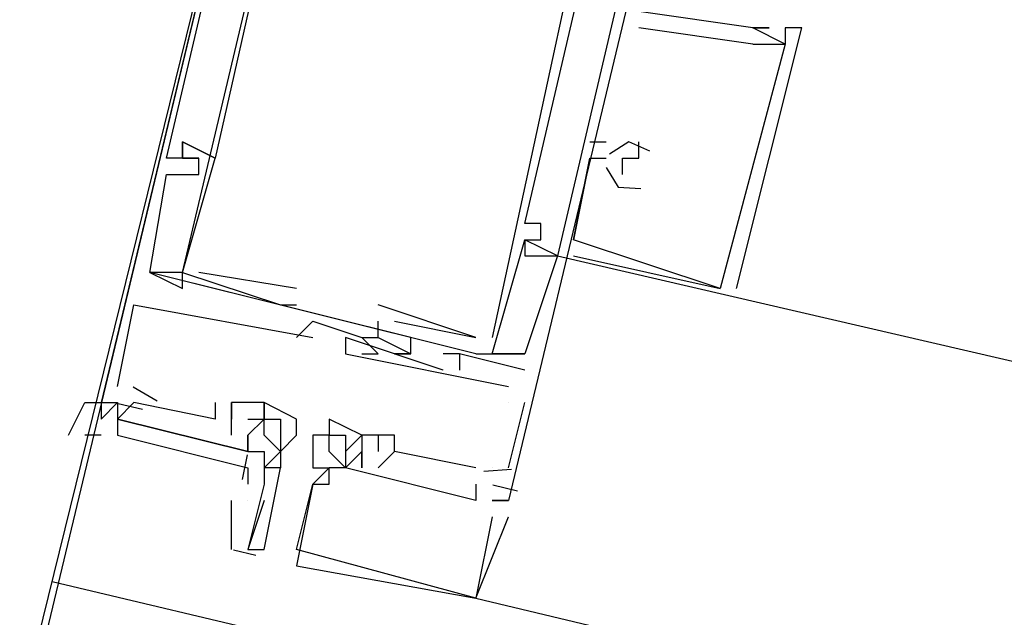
# Model space of a CAD drawing. Header units: feet. Extents: x -79 to 198, y -22 to 181.
# Tile 47 of 256: x 74.107 to 74.913, y 18.602 to 19.091. Entities that reach past the tile are written whole.
import ezdxf

# ---------------------------------------------------------------- set-up
doc = ezdxf.new("R2010")
doc.units = ezdxf.units.FT
doc.layers.add('A-LINEA', color=7, linetype='CONTINUOUS')
doc.layers.add('A-MURO-CONCRETO', color=8, linetype='CONTINUOUS')

msp = doc.modelspace()

# ---------------------------------------------------------------- linework, layer by layer
at = {"layer": 'A-LINEA'}
for p, q in [((74.7067, 19.0711), (74.6133, 19.0844)), ((74.6133, 19.0844), (74.6133, 19.0844)), ((74.7067, 19.0711), (74.6133, 19.0844)), ((74.6133, 19.0844), (74.6133, 19.0844)), ((74.7067, 19.0711), (74.6133, 19.0844)), ((74.6133, 19.0844), (74.6133, 19.0844)), ((74.7067, 19.0844), (74.7067, 19.0844)), ((74.7067, 19.0844), (74.7067, 19.0844)), ((74.7067, 19.0844), (74.7067, 19.0844)), ((74.7067, 19.0844), (74.7067, 19.0844)), ((74.7067, 19.0844), (74.7067, 19.0844)), ((74.7067, 19.0844), (74.7067, 19.0844)), ((74.7067, 19.0844), (74.7067, 19.0844)), ((74.7067, 19.0844), (74.7067, 19.0844)), ((74.7067, 19.0844), (74.7067, 19.0844)), ((74.72, 19.0844), (74.72, 19.0844)), ((74.72, 19.0844), (74.72, 19.0844)), ((74.72, 19.0844), (74.72, 19.0844)), ((74.7333, 19.0844), (74.7333, 19.0844)), ((74.7333, 19.0844), (74.7333, 19.0844)), ((74.7333, 19.0844), (74.7333, 19.0844)), ((74.7467, 19.0844), (74.7467, 19.0844)), ((74.7467, 19.0844), (74.7467, 19.0844)), ((74.7467, 19.0844), (74.7467, 19.0844)), ((74.7067, 19.0711), (74.7067, 19.0711)), ((74.7067, 19.0711), (74.7067, 19.0711)), ((74.7067, 19.0711), (74.7067, 19.0711)), ((74.7333, 19.0711), (74.7333, 19.0711)), ((74.7333, 19.0711), (74.7333, 19.0711)), ((74.7333, 19.0711), (74.7333, 19.0711)), ((74.7333, 19.0711), (74.7333, 19.0711)), ((74.7333, 19.0711), (74.7333, 19.0711)), ((74.7333, 19.0711), (74.7333, 19.0711)), ((74.24, 18.9911), (74.24, 18.9911)), ((74.24, 18.9911), (74.24, 18.9911)), ((74.24, 18.9911), (74.24, 18.9911)), ((74.2667, 18.9911), (74.2667, 18.9911)), ((74.2667, 18.9911), (74.2667, 18.9911)), ((74.2667, 18.9911), (74.2667, 18.9911)), ((74.5733, 18.9911), (74.5867, 18.9911)), ((74.5733, 18.9911), (74.5733, 18.9911)), ((74.5733, 18.9911), (74.5867, 18.9911)), ((74.5733, 18.9911), (74.5733, 18.9911)), ((74.5733, 18.9911), (74.5867, 18.9911)), ((74.5733, 18.9911), (74.5733, 18.9911)), ((74.5867, 18.9911), (74.5867, 18.9911)), ((74.5867, 18.9911), (74.5867, 18.9911)), ((74.5867, 18.9911), (74.5867, 18.9911)), ((74.6133, 18.9911), (74.6133, 18.9911)), ((74.6133, 18.9911), (74.6133, 18.9911)), ((74.6133, 18.9911), (74.6133, 18.9911)), ((74.2267, 18.9778), (74.2267, 18.9778)), ((74.2267, 18.9778), (74.2267, 18.9778)), ((74.2267, 18.9778), (74.2267, 18.9778)), ((74.24, 18.9778), (74.24, 18.9778)), ((74.24, 18.9778), (74.24, 18.9778)), ((74.24, 18.9778), (74.24, 18.9778)), ((74.2533, 18.9778), (74.2533, 18.9778)), ((74.2533, 18.9778), (74.2533, 18.9778)), ((74.2533, 18.9778), (74.2533, 18.9778)), ((74.2533, 18.9778), (74.2533, 18.9778)), ((74.2533, 18.9778), (74.2533, 18.9778)), ((74.2533, 18.9778), (74.2533, 18.9778)), ((74.2667, 18.9778), (74.2667, 18.9778)), ((74.2667, 18.9778), (74.2667, 18.9778)), ((74.2667, 18.9778), (74.2667, 18.9778)), ((74.2667, 18.9778), (74.2667, 18.9778)), ((74.2667, 18.9778), (74.2667, 18.9778)), ((74.2667, 18.9778), (74.2667, 18.9778)), ((74.5733, 18.9778), (74.56, 18.9111)), ((74.5733, 18.9778), (74.56, 18.9111)), ((74.5733, 18.9778), (74.56, 18.9111)), ((74.5733, 18.9778), (74.5733, 18.9778)), ((74.5733, 18.9778), (74.5733, 18.9778)), ((74.5733, 18.9778), (74.5733, 18.9778)), ((74.5733, 18.9778), (74.5733, 18.9778)), ((74.5733, 18.9778), (74.5733, 18.9778)), ((74.5733, 18.9778), (74.5733, 18.9778)), ((74.5867, 18.9778), (74.5867, 18.9778)), ((74.5867, 18.9778), (74.5867, 18.9778)), ((74.5867, 18.9778), (74.5867, 18.9778)), ((74.6, 18.9778), (74.6, 18.9778)), ((74.6, 18.9778), (74.6, 18.9778)), ((74.6, 18.9778), (74.6, 18.9778)), ((74.6133, 18.9778), (74.6133, 18.9778)), ((74.6133, 18.9778), (74.6133, 18.9778)), ((74.6133, 18.9778), (74.6133, 18.9778)), ((74.2267, 18.9644), (74.2267, 18.9644)), ((74.2267, 18.9644), (74.2267, 18.9644)), ((74.2267, 18.9644), (74.2267, 18.9644)), ((74.2533, 18.9644), (74.2533, 18.9644)), ((74.2533, 18.9644), (74.2533, 18.9644)), ((74.2533, 18.9644), (74.2533, 18.9644)), ((74.6, 18.9644), (74.6, 18.9644)), ((74.6, 18.9644), (74.6, 18.9644)), ((74.6, 18.9644), (74.6, 18.9644)), ((74.52, 18.9244), (74.52, 18.9244)), ((74.52, 18.9244), (74.52, 18.9244)), ((74.52, 18.9244), (74.52, 18.9244)), ((74.5333, 18.9244), (74.5333, 18.9244)), ((74.5333, 18.9244), (74.5333, 18.9244)), ((74.5333, 18.9244), (74.5333, 18.9244)), ((74.52, 18.9111), (74.52, 18.9111)), ((74.52, 18.9111), (74.52, 18.9111)), ((74.52, 18.9111), (74.52, 18.9111)), ((74.52, 18.9111), (74.52, 18.9111)), ((74.52, 18.9111), (74.52, 18.9111)), ((74.52, 18.9111), (74.52, 18.9111)), ((74.52, 18.9111), (74.52, 18.9111)), ((74.52, 18.9111), (74.52, 18.9111)), ((74.52, 18.9111), (74.52, 18.9111)), ((74.5333, 18.9111), (74.5333, 18.9111)), ((74.5333, 18.9111), (74.5333, 18.9111)), ((74.5333, 18.9111), (74.5333, 18.9111)), ((74.5333, 18.9111), (74.5333, 18.9111)), ((74.5333, 18.9111), (74.5333, 18.9111)), ((74.5333, 18.9111), (74.5333, 18.9111)), ((74.56, 18.9111), (74.56, 18.9111)), ((74.56, 18.9111), (74.56, 18.9111)), ((74.56, 18.9111), (74.56, 18.9111)), ((74.56, 18.9111), (74.56, 18.9111)), ((74.56, 18.9111), (74.56, 18.9111)), ((74.56, 18.9111), (74.56, 18.9111)), ((74.5467, 18.8978), (74.52, 18.8178)), ((74.52, 18.8978), (74.52, 18.8978)), ((74.5467, 18.8978), (74.52, 18.8178)), ((74.52, 18.8978), (74.52, 18.8978)), ((74.5467, 18.8978), (74.52, 18.8178)), ((74.52, 18.8978), (74.52, 18.8978)), ((74.5333, 18.8978), (74.5333, 18.8978)), ((74.5333, 18.8978), (74.5333, 18.8978)), ((74.5333, 18.8978), (74.5333, 18.8978)), ((74.5467, 18.8978), (74.5467, 18.8978)), ((74.5467, 18.8978), (74.5467, 18.8978)), ((74.5467, 18.8978), (74.5467, 18.8978)), ((74.5467, 18.8978), (74.5467, 18.8978)), ((74.5467, 18.8978), (74.5467, 18.8978)), ((74.5467, 18.8978), (74.5467, 18.8978)), ((74.56, 18.8978), (74.68, 18.8711)), ((74.56, 18.8978), (74.56, 18.8978)), ((74.56, 18.8978), (74.68, 18.8711)), ((74.56, 18.8978), (74.56, 18.8978)), ((74.56, 18.8978), (74.68, 18.8711)), ((74.56, 18.8978), (74.56, 18.8978)), ((74.48, 18.8178), (74.2133, 18.8844)), ((74.2133, 18.8844), (74.2133, 18.8844)), ((74.2133, 18.8844), (74.2133, 18.8844)), ((74.48, 18.8178), (74.2133, 18.8844)), ((74.2133, 18.8844), (74.2133, 18.8844)), ((74.2133, 18.8844), (74.2133, 18.8844)), ((74.48, 18.8178), (74.2133, 18.8844)), ((74.2133, 18.8844), (74.2133, 18.8844)), ((74.2133, 18.8844), (74.2133, 18.8844)), ((74.24, 18.8844), (74.24, 18.8844)), ((74.24, 18.8844), (74.24, 18.8844)), ((74.24, 18.8844), (74.24, 18.8844)), ((74.24, 18.8844), (74.24, 18.8844)), ((74.24, 18.8844), (74.24, 18.8844)), ((74.24, 18.8844), (74.24, 18.8844)), ((74.24, 18.8844), (74.24, 18.8844)), ((74.24, 18.8844), (74.24, 18.8844)), ((74.24, 18.8844), (74.24, 18.8844)), ((74.3333, 18.8711), (74.2533, 18.8844)), ((74.2533, 18.8844), (74.2533, 18.8844)), ((74.3333, 18.8711), (74.2533, 18.8844)), ((74.2533, 18.8844), (74.2533, 18.8844)), ((74.3333, 18.8711), (74.2533, 18.8844)), ((74.2533, 18.8844), (74.2533, 18.8844)), ((74.24, 18.8711), (74.24, 18.8711)), ((74.24, 18.8711), (74.24, 18.8711)), ((74.24, 18.8711), (74.24, 18.8711)), ((74.3333, 18.8711), (74.3333, 18.8711)), ((74.3333, 18.8711), (74.3333, 18.8711)), ((74.3333, 18.8711), (74.3333, 18.8711)), ((74.68, 18.8711), (74.68, 18.8711)), ((74.68, 18.8711), (74.68, 18.8711)), ((74.68, 18.8711), (74.68, 18.8711)), ((74.68, 18.8711), (74.68, 18.8711)), ((74.68, 18.8711), (74.68, 18.8711)), ((74.68, 18.8711), (74.68, 18.8711)), ((74.6933, 18.8711), (74.6933, 18.8711)), ((74.6933, 18.8711), (74.6933, 18.8711)), ((74.6933, 18.8711), (74.6933, 18.8711)), ((74.2, 18.8578), (74.2, 18.8578)), ((74.2, 18.8578), (74.2, 18.8578)), ((74.2, 18.8578), (74.2, 18.8578)), ((74.32, 18.8578), (74.32, 18.8578)), ((74.32, 18.8578), (74.32, 18.8578)), ((74.32, 18.8578), (74.32, 18.8578)), ((74.3333, 18.8578), (74.3333, 18.8578)), ((74.3333, 18.8578), (74.3333, 18.8578)), ((74.3333, 18.8578), (74.3333, 18.8578)), ((74.48, 18.8311), (74.4, 18.8578)), ((74.4, 18.8578), (74.4, 18.8578)), ((74.48, 18.8311), (74.4, 18.8578)), ((74.4, 18.8578), (74.4, 18.8578)), ((74.48, 18.8311), (74.4, 18.8578)), ((74.4, 18.8578), (74.4, 18.8578)), ((74.3467, 18.8444), (74.3467, 18.8444)), ((74.3467, 18.8444), (74.3467, 18.8444)), ((74.3467, 18.8444), (74.3467, 18.8444)), ((74.4, 18.8444), (74.4, 18.8444)), ((74.4, 18.8444), (74.4, 18.8444)), ((74.4, 18.8444), (74.4, 18.8444)), ((74.4133, 18.8444), (74.48, 18.8311)), ((74.4133, 18.8444), (74.4133, 18.8444)), ((74.4133, 18.8444), (74.48, 18.8311)), ((74.4133, 18.8444), (74.4133, 18.8444)), ((74.4133, 18.8444), (74.48, 18.8311)), ((74.4133, 18.8444), (74.4133, 18.8444)), ((74.3333, 18.8311), (74.3333, 18.8311)), ((74.3333, 18.8311), (74.3333, 18.8311)), ((74.3333, 18.8311), (74.3333, 18.8311)), ((74.3467, 18.8311), (74.3467, 18.8311)), ((74.3467, 18.8311), (74.3467, 18.8311)), ((74.3467, 18.8311), (74.3467, 18.8311)), ((74.3733, 18.8311), (74.3733, 18.8311)), ((74.3733, 18.8311), (74.3733, 18.8311)), ((74.3733, 18.8311), (74.3733, 18.8311)), ((74.3867, 18.8311), (74.3867, 18.8311)), ((74.3867, 18.8311), (74.3867, 18.8311)), ((74.3867, 18.8311), (74.3867, 18.8311)), ((74.3867, 18.8311), (74.3867, 18.8311)), ((74.3867, 18.8311), (74.3867, 18.8311)), ((74.3867, 18.8311), (74.3867, 18.8311)), ((74.4, 18.8311), (74.4, 18.8311)), ((74.4, 18.8311), (74.4, 18.8311)), ((74.4, 18.8311), (74.4, 18.8311)), ((74.4, 18.8311), (74.4, 18.8311)), ((74.4, 18.8311), (74.4, 18.8311)), ((74.4, 18.8311), (74.4, 18.8311)), ((74.4, 18.8311), (74.4, 18.8311)), ((74.4, 18.8311), (74.4, 18.8311)), ((74.4, 18.8311), (74.4, 18.8311)), ((74.4267, 18.8311), (74.4267, 18.8311)), ((74.4267, 18.8311), (74.4267, 18.8311)), ((74.4267, 18.8311), (74.4267, 18.8311)), ((74.48, 18.8311), (74.48, 18.8311)), ((74.48, 18.8311), (74.48, 18.8311)), ((74.48, 18.8311), (74.48, 18.8311)), ((74.48, 18.8311), (74.48, 18.8311)), ((74.48, 18.8311), (74.48, 18.8311)), ((74.48, 18.8311), (74.48, 18.8311)), ((74.4933, 18.8311), (74.4933, 18.8311)), ((74.4933, 18.8311), (74.4933, 18.8311)), ((74.4933, 18.8311), (74.4933, 18.8311)), ((74.3733, 18.8178), (74.3733, 18.8178)), ((74.3733, 18.8178), (74.3733, 18.8178)), ((74.3733, 18.8178), (74.3733, 18.8178)), ((74.3867, 18.8178), (74.4, 18.8178)), ((74.3867, 18.8178), (74.3867, 18.8178)), ((74.3867, 18.8178), (74.4, 18.8178)), ((74.3867, 18.8178), (74.3867, 18.8178)), ((74.3867, 18.8178), (74.4, 18.8178)), ((74.3867, 18.8178), (74.3867, 18.8178)), ((74.4, 18.8178), (74.4, 18.8178)), ((74.4, 18.8178), (74.4, 18.8178)), ((74.4, 18.8178), (74.4, 18.8178)), ((74.4133, 18.8178), (74.4133, 18.8178)), ((74.4133, 18.8178), (74.4133, 18.8178)), ((74.4133, 18.8178), (74.4133, 18.8178)), ((74.4267, 18.8178), (74.4267, 18.8178)), ((74.4267, 18.8178), (74.4267, 18.8178)), ((74.4267, 18.8178), (74.4267, 18.8178)), ((74.4267, 18.8178), (74.4267, 18.8178)), ((74.4267, 18.8178), (74.4267, 18.8178)), ((74.4267, 18.8178), (74.4267, 18.8178)), ((74.4533, 18.8178), (74.4533, 18.8178)), ((74.4533, 18.8178), (74.4533, 18.8178)), ((74.4533, 18.8178), (74.4533, 18.8178)), ((74.4667, 18.8178), (74.4667, 18.8044)), ((74.4667, 18.8178), (74.4667, 18.8178)), ((74.4667, 18.8178), (74.4667, 18.8178)), ((74.4667, 18.8178), (74.4667, 18.8044)), ((74.4667, 18.8178), (74.4667, 18.8178)), ((74.4667, 18.8178), (74.4667, 18.8178)), ((74.4667, 18.8178), (74.4667, 18.8044)), ((74.4667, 18.8178), (74.4667, 18.8178)), ((74.4667, 18.8178), (74.4667, 18.8178)), ((74.48, 18.8178), (74.52, 18.8178)), ((74.48, 18.8178), (74.48, 18.8178)), ((74.48, 18.8178), (74.52, 18.8178)), ((74.48, 18.8178), (74.48, 18.8178)), ((74.48, 18.8178), (74.52, 18.8178)), ((74.48, 18.8178), (74.48, 18.8178)), ((74.4933, 18.8178), (74.4933, 18.8178)), ((74.4933, 18.8178), (74.4933, 18.8178)), ((74.4933, 18.8178), (74.4933, 18.8178)), ((74.52, 18.8178), (74.52, 18.8178)), ((74.52, 18.8178), (74.52, 18.8178)), ((74.52, 18.8178), (74.52, 18.8178)), ((74.52, 18.8178), (74.52, 18.8178)), ((74.52, 18.8178), (74.52, 18.8178)), ((74.52, 18.8178), (74.52, 18.8178)), ((74.52, 18.8178), (74.52, 18.8178)), ((74.52, 18.8178), (74.52, 18.8178)), ((74.52, 18.8178), (74.52, 18.8178)), ((74.4533, 18.8044), (74.4533, 18.8044)), ((74.4533, 18.8044), (74.4533, 18.8044)), ((74.4533, 18.8044), (74.4533, 18.8044)), ((74.4667, 18.8044), (74.4667, 18.8044)), ((74.4667, 18.8044), (74.4667, 18.8044)), ((74.4667, 18.8044), (74.4667, 18.8044)), ((74.52, 18.8044), (74.52, 18.8044)), ((74.52, 18.8044), (74.52, 18.8044)), ((74.52, 18.8044), (74.52, 18.8044)), ((74.1867, 18.7911), (74.1867, 18.7911)), ((74.1867, 18.7911), (74.1867, 18.7911)), ((74.1867, 18.7911), (74.1867, 18.7911)), ((74.2191, 18.779), (74.1995, 18.7905)), ((74.2191, 18.779), (74.1995, 18.7905)), ((74.2191, 18.779), (74.1995, 18.7905)), ((74.2, 18.7911), (74.2, 18.7911)), ((74.2, 18.7911), (74.2, 18.7911)), ((74.2, 18.7911), (74.2, 18.7911)), ((74.5067, 18.7911), (74.5067, 18.7911)), ((74.5067, 18.7911), (74.5067, 18.7911)), ((74.5067, 18.7911), (74.5067, 18.7911)), ((74.1733, 18.7778), (74.1733, 18.7778)), ((74.1733, 18.7644), (74.1867, 18.7778)), ((74.1733, 18.7778), (74.1733, 18.7778)), ((74.1733, 18.7778), (74.1733, 18.7778)), ((74.1733, 18.7778), (74.1733, 18.7778)), ((74.1733, 18.7778), (74.1733, 18.7778)), ((74.1733, 18.7778), (74.1733, 18.7778)), ((74.1733, 18.7778), (74.1733, 18.7778)), ((74.1867, 18.7778), (74.1867, 18.7778)), ((74.1867, 18.7778), (74.1867, 18.7778)), ((74.1867, 18.7778), (74.1867, 18.7778)), ((74.2, 18.7778), (74.2, 18.7778)), ((74.2, 18.7778), (74.2, 18.7778)), ((74.2, 18.7778), (74.2, 18.7778)), ((74.2, 18.7778), (74.2, 18.7778)), ((74.2, 18.7778), (74.2, 18.7778)), ((74.2, 18.7778), (74.2, 18.7778)), ((74.2667, 18.7778), (74.2667, 18.7778)), ((74.2667, 18.7778), (74.2667, 18.7778)), ((74.2667, 18.7778), (74.2667, 18.7778)), ((74.28, 18.7778), (74.28, 18.7778)), ((74.28, 18.7778), (74.28, 18.7778)), ((74.28, 18.7778), (74.28, 18.7778)), ((74.28, 18.7778), (74.28, 18.7778)), ((74.28, 18.7778), (74.28, 18.7778)), ((74.28, 18.7778), (74.28, 18.7778)), ((74.28, 18.7778), (74.28, 18.7778)), ((74.28, 18.7778), (74.28, 18.7778)), ((74.28, 18.7778), (74.28, 18.7778)), ((74.3067, 18.7778), (74.3067, 18.7778)), ((74.3067, 18.7778), (74.3067, 18.7778)), ((74.3067, 18.7778), (74.3067, 18.7778)), ((74.3067, 18.7778), (74.3067, 18.7778)), ((74.5067, 18.7778), (74.5067, 18.7778)), ((74.5067, 18.7244), (74.52, 18.7778)), ((74.5067, 18.7778), (74.5067, 18.7778)), ((74.5067, 18.7244), (74.52, 18.7778)), ((74.5067, 18.7778), (74.5067, 18.7778)), ((74.5067, 18.7244), (74.52, 18.7778)), ((74.52, 18.7778), (74.52, 18.7778)), ((74.52, 18.7778), (74.52, 18.7778)), ((74.52, 18.7778), (74.52, 18.7778)), ((74.2073, 18.7721), (74.1873, 18.7768)), ((74.2073, 18.7721), (74.1873, 18.7768)), ((74.2073, 18.7721), (74.1873, 18.7768)), ((74.1733, 18.7644), (74.1733, 18.7644)), ((74.1733, 18.7644), (74.1733, 18.7644)), ((74.1733, 18.7644), (74.1733, 18.7644)), ((74.1867, 18.7644), (74.1867, 18.7644)), ((74.1867, 18.7644), (74.1867, 18.7644)), ((74.1867, 18.7644), (74.1867, 18.7644)), ((74.2667, 18.7644), (74.2667, 18.7644)), ((74.2667, 18.7644), (74.2667, 18.7644)), ((74.2667, 18.7644), (74.2667, 18.7644)), ((74.28, 18.7644), (74.28, 18.7644)), ((74.28, 18.7644), (74.28, 18.7644)), ((74.28, 18.7644), (74.28, 18.7644)), ((74.28, 18.7644), (74.28, 18.7644)), ((74.28, 18.7644), (74.28, 18.7644)), ((74.28, 18.7644), (74.28, 18.7644)), ((74.28, 18.7644), (74.28, 18.7644)), ((74.28, 18.7644), (74.28, 18.7644)), ((74.28, 18.7644), (74.28, 18.7644)), ((74.28, 18.7644), (74.28, 18.7644)), ((74.28, 18.7644), (74.28, 18.7644)), ((74.28, 18.7644), (74.28, 18.7644)), ((74.2933, 18.7644), (74.2933, 18.7644)), ((74.2933, 18.7644), (74.2933, 18.7644)), ((74.2933, 18.7644), (74.2933, 18.7644)), ((74.3067, 18.7644), (74.3067, 18.7644)), ((74.3067, 18.7644), (74.3067, 18.7644)), ((74.3067, 18.7644), (74.3067, 18.7644)), ((74.3067, 18.7644), (74.3067, 18.7644)), ((74.3067, 18.7644), (74.3067, 18.7644)), ((74.32, 18.7644), (74.32, 18.7644)), ((74.3333, 18.7644), (74.3333, 18.7644)), ((74.36, 18.7644), (74.36, 18.7644)), ((74.36, 18.7644), (74.36, 18.7644)), ((74.36, 18.7644), (74.36, 18.7644)), ((74.1733, 18.7511), (74.16, 18.7511)), ((74.28, 18.7511), (74.28, 18.7511)), ((74.28, 18.7511), (74.28, 18.7511)), ((74.28, 18.7511), (74.28, 18.7511)), ((74.2933, 18.7511), (74.2933, 18.7511)), ((74.2933, 18.7511), (74.2933, 18.7511)), ((74.2933, 18.7511), (74.2933, 18.7511)), ((74.2933, 18.7511), (74.2933, 18.7511)), ((74.3067, 18.7511), (74.3067, 18.7511)), ((74.3067, 18.7511), (74.3067, 18.7511)), ((74.3333, 18.7511), (74.3333, 18.7511)), ((74.3467, 18.7511), (74.3467, 18.7511)), ((74.3467, 18.7511), (74.3467, 18.7511)), ((74.3467, 18.7511), (74.3467, 18.7511)), ((74.36, 18.7511), (74.36, 18.7511)), ((74.36, 18.7511), (74.36, 18.7511)), ((74.36, 18.7511), (74.36, 18.7511)), ((74.36, 18.7511), (74.36, 18.7511)), ((74.36, 18.7511), (74.36, 18.7511)), ((74.36, 18.7511), (74.36, 18.7511)), ((74.36, 18.7511), (74.36, 18.7511)), ((74.36, 18.7511), (74.36, 18.7511)), ((74.36, 18.7511), (74.36, 18.7511)), ((74.3733, 18.7511), (74.3733, 18.7511)), ((74.3733, 18.7511), (74.3733, 18.7511)), ((74.3733, 18.7511), (74.3733, 18.7511)), ((74.3867, 18.7511), (74.3867, 18.7511)), ((74.3867, 18.7511), (74.3867, 18.7511)), ((74.3867, 18.7511), (74.3867, 18.7511)), ((74.3867, 18.7511), (74.3867, 18.7511)), ((74.3867, 18.7511), (74.3867, 18.7511)), ((74.3867, 18.7511), (74.3867, 18.7511)), ((74.3867, 18.7511), (74.3867, 18.7511)), ((74.3867, 18.7511), (74.3867, 18.7511)), ((74.3867, 18.7511), (74.3867, 18.7511)), ((74.3867, 18.7511), (74.3867, 18.7511)), ((74.3867, 18.7511), (74.3867, 18.7511)), ((74.3867, 18.7511), (74.3867, 18.7511)), ((74.4, 18.7511), (74.4, 18.7378)), ((74.4, 18.7511), (74.4, 18.7511)), ((74.4, 18.7511), (74.4, 18.7378)), ((74.4, 18.7511), (74.4, 18.7511)), ((74.4, 18.7511), (74.4, 18.7378)), ((74.4, 18.7511), (74.4, 18.7511)), ((74.4133, 18.7511), (74.4133, 18.7511)), ((74.4133, 18.7511), (74.4133, 18.7511)), ((74.4133, 18.7511), (74.4133, 18.7511)), ((74.2933, 18.7378), (74.2933, 18.7378)), ((74.2933, 18.7378), (74.2933, 18.7378)), ((74.2933, 18.7378), (74.2933, 18.7378)), ((74.2933, 18.7378), (74.2933, 18.7378)), ((74.3067, 18.7378), (74.3067, 18.7378)), ((74.3067, 18.7378), (74.3067, 18.7378)), ((74.32, 18.7378), (74.32, 18.7378)), ((74.32, 18.7378), (74.32, 18.7378)), ((74.32, 18.7378), (74.32, 18.7378)), ((74.36, 18.7378), (74.36, 18.7378)), ((74.36, 18.7378), (74.36, 18.7378)), ((74.36, 18.7378), (74.36, 18.7378)), ((74.3733, 18.7378), (74.3733, 18.7378)), ((74.3733, 18.7378), (74.3733, 18.7378)), ((74.3733, 18.7378), (74.3733, 18.7378)), ((74.3867, 18.7378), (74.3867, 18.7378)), ((74.3867, 18.7378), (74.3867, 18.7378)), ((74.3867, 18.7378), (74.3867, 18.7378)), ((74.3867, 18.7378), (74.3867, 18.7378)), ((74.3867, 18.7378), (74.3867, 18.7378)), ((74.3867, 18.7378), (74.3867, 18.7378)), ((74.3867, 18.7378), (74.3867, 18.7378)), ((74.3867, 18.7378), (74.3867, 18.7378)), ((74.3867, 18.7378), (74.3867, 18.7378)), ((74.3867, 18.7378), (74.3867, 18.7378)), ((74.3867, 18.7378), (74.3867, 18.7378)), ((74.3867, 18.7378), (74.3867, 18.7378)), ((74.4133, 18.7378), (74.4, 18.7244)), ((74.4, 18.7378), (74.4, 18.7378)), ((74.4133, 18.7378), (74.4, 18.7244)), ((74.4, 18.7378), (74.4, 18.7378)), ((74.4133, 18.7378), (74.4, 18.7244)), ((74.4, 18.7378), (74.4, 18.7378)), ((74.4133, 18.7378), (74.4133, 18.7378)), ((74.4133, 18.7378), (74.4133, 18.7378)), ((74.4133, 18.7378), (74.4133, 18.7378)), ((74.4133, 18.7378), (74.4133, 18.7378)), ((74.4133, 18.7378), (74.4133, 18.7378)), ((74.4133, 18.7378), (74.4133, 18.7378)), ((74.2891, 18.7149), (74.2931, 18.7352)), ((74.2891, 18.7149), (74.2931, 18.7352)), ((74.2891, 18.7149), (74.2931, 18.7352)), ((74.3067, 18.7244), (74.3067, 18.7244)), ((74.32, 18.7244), (74.32, 18.7244)), ((74.32, 18.7244), (74.32, 18.7244)), ((74.3467, 18.7244), (74.3467, 18.7244)), ((74.3467, 18.7244), (74.3467, 18.7244)), ((74.3467, 18.7244), (74.3467, 18.7244)), ((74.36, 18.7244), (74.36, 18.7244)), ((74.36, 18.7244), (74.36, 18.7244)), ((74.36, 18.7244), (74.36, 18.7244)), ((74.36, 18.7244), (74.36, 18.7244)), ((74.36, 18.7244), (74.36, 18.7244)), ((74.36, 18.7244), (74.36, 18.7244)), ((74.3733, 18.7244), (74.3733, 18.7244)), ((74.3733, 18.7244), (74.3733, 18.7244)), ((74.3733, 18.7244), (74.3733, 18.7244)), ((74.3733, 18.7244), (74.3733, 18.7244)), ((74.3733, 18.7244), (74.3733, 18.7244)), ((74.3733, 18.7244), (74.3733, 18.7244)), ((74.3733, 18.7244), (74.3733, 18.7244)), ((74.3733, 18.7244), (74.3733, 18.7244)), ((74.3733, 18.7244), (74.3733, 18.7244)), ((74.3867, 18.7244), (74.3867, 18.7244)), ((74.3867, 18.7244), (74.3867, 18.7244)), ((74.3867, 18.7244), (74.3867, 18.7244)), ((74.3867, 18.7244), (74.3867, 18.7244)), ((74.3867, 18.7244), (74.3867, 18.7244)), ((74.3867, 18.7244), (74.3867, 18.7244)), ((74.4, 18.7244), (74.4, 18.7244)), ((74.4, 18.7244), (74.4, 18.7244)), ((74.4, 18.7244), (74.4, 18.7244)), ((74.48, 18.7244), (74.48, 18.7244)), ((74.48, 18.7244), (74.48, 18.7244)), ((74.48, 18.7244), (74.48, 18.7244)), ((74.5091, 18.7232), (74.4865, 18.7216)), ((74.5091, 18.7232), (74.4865, 18.7216)), ((74.5091, 18.7232), (74.4865, 18.7216)), ((74.4933, 18.7244), (74.4933, 18.7244)), ((74.4933, 18.7244), (74.4933, 18.7244)), ((74.4933, 18.7244), (74.4933, 18.7244)), ((74.4933, 18.7244), (74.4933, 18.7244)), ((74.4933, 18.7244), (74.4933, 18.7244)), ((74.4933, 18.7244), (74.4933, 18.7244)), ((74.5067, 18.7244), (74.5067, 18.7244)), ((74.5067, 18.7244), (74.5067, 18.7244)), ((74.5067, 18.7244), (74.5067, 18.7244)), ((74.3067, 18.7111), (74.3067, 18.7111)), ((74.3467, 18.7111), (74.3467, 18.7111)), ((74.3467, 18.7111), (74.3467, 18.7111)), ((74.3467, 18.7111), (74.3467, 18.7111)), ((74.3467, 18.7111), (74.3467, 18.7111)), ((74.3467, 18.7111), (74.3467, 18.7111)), ((74.3467, 18.7111), (74.3467, 18.7111)), ((74.36, 18.7111), (74.36, 18.7111)), ((74.36, 18.7111), (74.36, 18.7111)), ((74.36, 18.7111), (74.36, 18.7111)), ((74.48, 18.7111), (74.48, 18.7111)), ((74.48, 18.7111), (74.48, 18.7111)), ((74.48, 18.7111), (74.48, 18.7111)), ((74.514, 18.7054), (74.4939, 18.7102)), ((74.514, 18.7054), (74.4939, 18.7102)), ((74.514, 18.7054), (74.4939, 18.7102)), ((74.28, 18.6578), (74.28, 18.6978)), ((74.2933, 18.6978), (74.2933, 18.6978)), ((74.3067, 18.6978), (74.2933, 18.6578)), ((74.48, 18.6978), (74.48, 18.6978)), ((74.48, 18.6978), (74.48, 18.6978)), ((74.48, 18.6978), (74.48, 18.6978)), ((74.48, 18.6978), (74.48, 18.6978)), ((74.48, 18.6978), (74.48, 18.6978)), ((74.48, 18.6978), (74.48, 18.6978)), ((74.48, 18.6978), (74.48, 18.6978)), ((74.48, 18.6978), (74.48, 18.6978)), ((74.48, 18.6978), (74.48, 18.6978)), ((74.4933, 18.6978), (74.4933, 18.6978)), ((74.5067, 18.6978), (74.4933, 18.6978)), ((74.4933, 18.6978), (74.4933, 18.6978)), ((74.4933, 18.6978), (74.4933, 18.6978)), ((74.4933, 18.6978), (74.4933, 18.6978)), ((74.5067, 18.6978), (74.4933, 18.6978)), ((74.4933, 18.6978), (74.4933, 18.6978)), ((74.4933, 18.6978), (74.4933, 18.6978)), ((74.4933, 18.6978), (74.4933, 18.6978)), ((74.5067, 18.6978), (74.4933, 18.6978)), ((74.4933, 18.6978), (74.4933, 18.6978)), ((74.4933, 18.6978), (74.4933, 18.6978)), ((74.5067, 18.6978), (74.5067, 18.6978)), ((74.5067, 18.6978), (74.5067, 18.6978)), ((74.5067, 18.6978), (74.5067, 18.6978)), ((74.5067, 18.6978), (74.5067, 18.6978)), ((74.5067, 18.6978), (74.5067, 18.6978)), ((74.5067, 18.6978), (74.5067, 18.6978)), ((74.5067, 18.6978), (74.5067, 18.6978)), ((74.5067, 18.6978), (74.5067, 18.6978)), ((74.5067, 18.6978), (74.5067, 18.6978)), ((74.4933, 18.6844), (74.4933, 18.6844)), ((74.4933, 18.6844), (74.4933, 18.6844)), ((74.4933, 18.6844), (74.4933, 18.6844)), ((74.5067, 18.6844), (74.5067, 18.6844)), ((74.5067, 18.6844), (74.5067, 18.6844)), ((74.5067, 18.6844), (74.5067, 18.6844)), ((74.2999, 18.6528), (74.2816, 18.6571)), ((74.2933, 18.6578), (74.2933, 18.6578)), ((74.3067, 18.6578), (74.3067, 18.6578)), ((74.3333, 18.6578), (74.3333, 18.6578)), ((74.3333, 18.6578), (74.3333, 18.6578)), ((74.3333, 18.6578), (74.3333, 18.6578)), ((74.3333, 18.6444), (74.3333, 18.6444)), ((74.3333, 18.6444), (74.3333, 18.6444)), ((74.3333, 18.6444), (74.3333, 18.6444)), ((88.3067, 15.2844), (74.1333, 18.6311)), ((74.48, 18.6178), (74.48, 18.6178)), ((74.48, 18.6178), (74.48, 18.6178)), ((74.48, 18.6178), (82.8933, 16.6178)), ((74.48, 18.6178), (74.48, 18.6178)), ((74.48, 18.6178), (74.48, 18.6178)), ((74.48, 18.6178), (74.48, 18.6178)), ((74.48, 18.6178), (74.48, 18.6178))]:
    msp.add_line(p, q, dxfattribs=at)
for points in [[(74.3333, 19.4444), (73.8667, 17.4978), (69.9733, 18.4178), (70.44, 20.3644), (74.3333, 19.4444)], [(74.56, 19.3778), (74.48, 19.3911), (74.48, 19.4178), (74.3333, 19.4444), (74.1733, 18.7778), (74.1733, 18.7644)], [(74.56, 19.3778), (74.48, 19.3911), (74.48, 19.4178), (74.3333, 19.4444), (74.1733, 18.7778), (74.1733, 18.7644)], [(74.56, 19.3778), (74.48, 19.3911), (74.48, 19.4178), (74.3333, 19.4444), (74.1733, 18.7778), (74.1733, 18.7644)], [(74.4, 18.8178), (74.3867, 18.8311), (74.4, 18.8311), (74.4267, 18.8178), (74.4133, 18.8178), (74.4267, 18.8178), (74.4267, 18.8311), (74.2133, 18.8844), (74.2267, 18.9644), (74.2533, 18.9644), (74.2533, 18.9778), (74.2267, 18.9778), (74.3333, 19.4311), (74.3467, 19.4178)], [(74.4, 18.8178), (74.3867, 18.8311), (74.4, 18.8311), (74.4267, 18.8178), (74.4133, 18.8178), (74.4267, 18.8178), (74.4267, 18.8311), (74.2133, 18.8844), (74.2267, 18.9644), (74.2533, 18.9644), (74.2533, 18.9778), (74.2267, 18.9778), (74.3333, 19.4311), (74.3467, 19.4178)], [(74.4, 18.8178), (74.3867, 18.8311), (74.4, 18.8311), (74.4267, 18.8178), (74.4133, 18.8178), (74.4267, 18.8178), (74.4267, 18.8311), (74.2133, 18.8844), (74.2267, 18.9644), (74.2533, 18.9644), (74.2533, 18.9778), (74.2267, 18.9778), (74.3333, 19.4311), (74.3467, 19.4178)], [(74.24, 18.8844), (74.36, 19.3911), (74.4533, 19.3644), (74.44, 19.3778), (74.3467, 19.3911), (74.3467, 19.4178), (74.3333, 19.4178), (74.3467, 19.4178), (74.3333, 19.3911)], [(74.24, 18.8844), (74.36, 19.3911), (74.4533, 19.3644), (74.44, 19.3778), (74.3467, 19.3911), (74.3467, 19.4178), (74.3333, 19.4178), (74.3467, 19.4178), (74.3333, 19.3911)], [(74.24, 18.8844), (74.36, 19.3911), (74.4533, 19.3644), (74.44, 19.3778), (74.3467, 19.3911), (74.3467, 19.4178), (74.3333, 19.4178), (74.3467, 19.4178), (74.3333, 19.3911)], [(74.5067, 19.3778), (74.5067, 19.3911), (74.5067, 19.4044), (74.6667, 19.3644), (74.5067, 18.6978), (74.4933, 18.6978), (74.5067, 18.6978)], [(74.5067, 19.3778), (74.5067, 19.3911), (74.5067, 19.4044), (74.6667, 19.3644), (74.5067, 18.6978), (74.4933, 18.6978), (74.5067, 18.6978)], [(74.5067, 19.3778), (74.5067, 19.3911), (74.5067, 19.4044), (74.6667, 19.3644), (74.5067, 18.6978), (74.4933, 18.6978), (74.5067, 18.6978)], [(74.3333, 19.3911), (74.36, 19.3911), (74.2667, 18.9778)], [(74.3333, 19.3911), (74.36, 19.3911), (74.2667, 18.9778)], [(74.3333, 19.3911), (74.36, 19.3911), (74.2667, 18.9778)], [(74.52, 18.8178), (74.4933, 18.8178), (74.52, 18.9111), (74.5333, 18.9111), (74.5333, 18.9244), (74.52, 18.9244), (74.6133, 19.3244), (74.6267, 19.3244), (74.64, 19.3511), (74.6267, 19.3511), (74.6267, 19.3244), (74.5333, 19.3511), (74.52, 19.3511), (74.6, 19.3244), (74.4933, 18.8311)], [(74.52, 18.8178), (74.4933, 18.8178), (74.52, 18.9111), (74.5333, 18.9111), (74.5333, 18.9244), (74.52, 18.9244), (74.6133, 19.3244), (74.6267, 19.3244), (74.64, 19.3511), (74.6267, 19.3511), (74.6267, 19.3244), (74.5333, 19.3511), (74.52, 19.3511), (74.6, 19.3244), (74.4933, 18.8311)], [(74.52, 18.8178), (74.4933, 18.8178), (74.52, 18.9111), (74.5333, 18.9111), (74.5333, 18.9244), (74.52, 18.9244), (74.6133, 19.3244), (74.6267, 19.3244), (74.64, 19.3511), (74.6267, 19.3511), (74.6267, 19.3244), (74.5333, 19.3511), (74.52, 19.3511), (74.6, 19.3244), (74.4933, 18.8311)], [(74.6533, 19.3511), (74.5467, 18.8978), (74.52, 18.9111), (74.52, 18.8978), (74.5467, 18.8978)], [(74.6533, 19.3511), (74.5467, 18.8978), (74.52, 18.9111), (74.52, 18.8978), (74.5467, 18.8978)], [(74.6533, 19.3511), (74.5467, 18.8978), (74.52, 18.9111), (74.52, 18.8978), (74.5467, 18.8978)], [(74.6933, 18.8711), (74.7467, 19.0844), (74.7333, 19.0844), (74.7333, 19.0711), (74.7067, 19.0844), (74.72, 19.0844), (74.7067, 19.0844), (74.6133, 19.0978), (74.6267, 19.1378), (74.6533, 19.1378), (74.6533, 19.1511), (74.6667, 19.1778), (74.6667, 19.2044), (74.6667, 19.2178), (74.64, 19.2311)], [(74.6933, 18.8711), (74.7467, 19.0844), (74.7333, 19.0844), (74.7333, 19.0711), (74.7067, 19.0844), (74.72, 19.0844), (74.7067, 19.0844), (74.6133, 19.0978), (74.6267, 19.1378), (74.6533, 19.1378), (74.6533, 19.1511), (74.6667, 19.1778), (74.6667, 19.2044), (74.6667, 19.2178), (74.64, 19.2311)], [(74.6933, 18.8711), (74.7467, 19.0844), (74.7333, 19.0844), (74.7333, 19.0711), (74.7067, 19.0844), (74.72, 19.0844), (74.7067, 19.0844), (74.6133, 19.0978), (74.6267, 19.1378), (74.6533, 19.1378), (74.6533, 19.1511), (74.6667, 19.1778), (74.6667, 19.2044), (74.6667, 19.2178), (74.64, 19.2311)], [(74.7067, 19.0711), (74.7333, 19.0711), (74.68, 18.8711), (74.56, 18.9111), (74.5733, 18.9778), (74.5867, 18.9778)], [(74.7067, 19.0711), (74.7333, 19.0711), (74.68, 18.8711), (74.56, 18.9111), (74.5733, 18.9778), (74.5867, 18.9778)], [(74.7067, 19.0711), (74.7333, 19.0711), (74.68, 18.8711), (74.56, 18.9111), (74.5733, 18.9778), (74.5867, 18.9778)], [(74.24, 18.8844), (74.2667, 18.9778), (74.24, 18.9911), (74.24, 18.9778), (74.2533, 18.9778)], [(74.24, 18.9778), (74.24, 18.9911), (74.24, 18.9911), (74.2667, 18.9778)], [(74.24, 18.8844), (74.2667, 18.9778), (74.24, 18.9911), (74.24, 18.9778), (74.2533, 18.9778)], [(74.24, 18.9778), (74.24, 18.9911), (74.24, 18.9911), (74.2667, 18.9778)], [(74.24, 18.8844), (74.2667, 18.9778), (74.24, 18.9911), (74.24, 18.9778), (74.2533, 18.9778)], [(74.24, 18.9778), (74.24, 18.9911), (74.24, 18.9911), (74.2667, 18.9778)], [(74.6224, 18.9835), (74.6051, 18.9911), (74.5893, 18.981)], [(74.6224, 18.9835), (74.6051, 18.9911), (74.5893, 18.981)], [(74.6224, 18.9835), (74.6051, 18.9911), (74.5893, 18.981)], [(74.6, 18.9644), (74.6, 18.9778), (74.6, 18.9778), (74.6133, 18.9778), (74.6133, 18.9911)], [(74.6, 18.9644), (74.6, 18.9778), (74.6, 18.9778), (74.6133, 18.9778), (74.6133, 18.9911)], [(74.6, 18.9644), (74.6, 18.9778), (74.6, 18.9778), (74.6133, 18.9778), (74.6133, 18.9911)], [(74.5867, 18.9701), (74.5964, 18.954), (74.6151, 18.953)], [(74.5867, 18.9701), (74.5964, 18.954), (74.6151, 18.953)], [(74.5867, 18.9701), (74.5964, 18.954), (74.6151, 18.953)], [(74.5467, 18.8978), (76.3333, 18.4844), (78.56, 17.9511)], [(74.24, 18.8844), (74.2133, 18.8844), (74.24, 18.8711), (74.24, 18.8844), (74.32, 18.8578), (74.3333, 18.8578), (74.3333, 18.8578)], [(74.24, 18.8844), (74.2133, 18.8844), (74.24, 18.8711), (74.24, 18.8844), (74.32, 18.8578), (74.3333, 18.8578), (74.3333, 18.8578)], [(74.24, 18.8844), (74.2133, 18.8844), (74.24, 18.8711), (74.24, 18.8844), (74.32, 18.8578), (74.3333, 18.8578), (74.3333, 18.8578)], [(74.1867, 18.7911), (74.2, 18.8578), (74.3467, 18.8311)], [(74.1867, 18.7911), (74.2, 18.8578), (74.3467, 18.8311)], [(74.1867, 18.7911), (74.2, 18.8578), (74.3467, 18.8311)], [(74.3333, 18.8311), (74.3467, 18.8444), (74.3867, 18.8311)], [(74.3333, 18.8311), (74.3467, 18.8444), (74.3867, 18.8311)], [(74.3333, 18.8311), (74.3467, 18.8444), (74.3867, 18.8311)], [(74.4, 18.8311), (74.4, 18.8444), (74.4, 18.8444)], [(74.4, 18.8311), (74.4, 18.8444), (74.4, 18.8444)], [(74.4, 18.8311), (74.4, 18.8444), (74.4, 18.8444)], [(74.4533, 18.8044), (74.3733, 18.8311), (74.3733, 18.8178), (74.5067, 18.7911)], [(74.4533, 18.8044), (74.3733, 18.8311), (74.3733, 18.8178), (74.5067, 18.7911)], [(74.4533, 18.8044), (74.3733, 18.8311), (74.3733, 18.8178), (74.5067, 18.7911)], [(74.52, 18.8044), (74.4667, 18.8178), (74.4533, 18.8178)], [(74.52, 18.8044), (74.4667, 18.8178), (74.4533, 18.8178)], [(74.52, 18.8044), (74.4667, 18.8178), (74.4533, 18.8178)], [(74.1467, 18.7511), (74.16, 18.7778), (74.1733, 18.7778)], [(74.1733, 18.7778), (74.1867, 18.7778), (74.1867, 18.7644), (74.1867, 18.7511)], [(74.2, 18.7778), (74.1867, 18.7644), (74.2933, 18.7378), (74.2933, 18.7511)], [(74.2, 18.7778), (74.1867, 18.7644), (74.2933, 18.7378), (74.2933, 18.7511)], [(74.2, 18.7778), (74.1867, 18.7644), (74.2933, 18.7378), (74.2933, 18.7511)], [(74.2667, 18.7778), (74.2667, 18.7644), (74.2, 18.7778)], [(74.2667, 18.7778), (74.2667, 18.7644), (74.2, 18.7778)], [(74.2667, 18.7778), (74.2667, 18.7644), (74.2, 18.7778)], [(74.28, 18.7511), (74.28, 18.7644), (74.28, 18.7778), (74.28, 18.7644)], [(74.28, 18.7778), (74.28, 18.7644), (74.28, 18.7778)], [(74.2933, 18.7644), (74.3067, 18.7644), (74.3067, 18.7778), (74.28, 18.7778)], [(74.28, 18.7511), (74.28, 18.7644), (74.28, 18.7778), (74.28, 18.7644)], [(74.28, 18.7778), (74.28, 18.7644), (74.28, 18.7778)], [(74.2933, 18.7644), (74.3067, 18.7644), (74.3067, 18.7778), (74.28, 18.7778)], [(74.28, 18.7511), (74.28, 18.7644), (74.28, 18.7778), (74.28, 18.7644)], [(74.28, 18.7778), (74.28, 18.7644), (74.28, 18.7778)], [(74.2933, 18.7644), (74.3067, 18.7644), (74.3067, 18.7778), (74.28, 18.7778)], [(74.32, 18.7378), (74.3333, 18.7511), (74.3333, 18.7644), (74.3067, 18.7778), (74.3067, 18.7644), (74.3067, 18.7644), (74.3067, 18.7644), (74.3067, 18.7644), (74.2933, 18.7511), (74.2933, 18.7511), (74.2933, 18.7378), (74.3067, 18.7378), (74.3067, 18.7378)], [(74.2933, 18.7378), (74.1867, 18.7644), (74.1867, 18.7511), (74.2933, 18.7244), (74.2933, 18.7111)], [(74.2933, 18.7378), (74.1867, 18.7644), (74.1867, 18.7511), (74.2933, 18.7244), (74.2933, 18.7111)], [(74.2933, 18.7378), (74.1867, 18.7644), (74.1867, 18.7511), (74.2933, 18.7244), (74.2933, 18.7111)], [(74.3067, 18.7511), (74.3067, 18.7644), (74.32, 18.7644), (74.32, 18.7378), (74.3067, 18.7511)], [(74.3733, 18.7378), (74.3867, 18.7511), (74.3867, 18.7511), (74.3867, 18.7511), (74.3867, 18.7511), (74.36, 18.7644), (74.36, 18.7511), (74.3467, 18.7511)], [(74.3733, 18.7378), (74.3867, 18.7511), (74.3867, 18.7511), (74.3867, 18.7511), (74.3867, 18.7511), (74.36, 18.7644), (74.36, 18.7511), (74.3467, 18.7511)], [(74.3733, 18.7378), (74.3867, 18.7511), (74.3867, 18.7511), (74.3867, 18.7511), (74.3867, 18.7511), (74.36, 18.7644), (74.36, 18.7511), (74.3467, 18.7511)], [(74.3467, 18.7511), (74.3467, 18.7244), (74.36, 18.7244), (74.3467, 18.7111), (74.3333, 18.6444), (74.48, 18.6178), (74.48, 18.6178), (74.5067, 18.6844)], [(74.3467, 18.7511), (74.3467, 18.7244), (74.36, 18.7244), (74.3467, 18.7111), (74.3333, 18.6444), (74.48, 18.6178), (74.48, 18.6178), (74.5067, 18.6844)], [(74.3467, 18.7511), (74.3467, 18.7244), (74.36, 18.7244), (74.3467, 18.7111), (74.3333, 18.6444), (74.48, 18.6178), (74.48, 18.6178), (74.5067, 18.6844)], [(74.3733, 18.7244), (74.36, 18.7378), (74.36, 18.7511), (74.3733, 18.7511), (74.3733, 18.7244)], [(74.3733, 18.7244), (74.36, 18.7378), (74.36, 18.7511), (74.3733, 18.7511), (74.3733, 18.7244)], [(74.3733, 18.7244), (74.36, 18.7378), (74.36, 18.7511), (74.3733, 18.7511), (74.3733, 18.7244)], [(74.48, 18.7244), (74.4133, 18.7378), (74.4133, 18.7511), (74.3867, 18.7511), (74.3867, 18.7378)], [(74.48, 18.7244), (74.4133, 18.7378), (74.4133, 18.7511), (74.3867, 18.7511), (74.3867, 18.7378)], [(74.48, 18.7244), (74.4133, 18.7378), (74.4133, 18.7511), (74.3867, 18.7511), (74.3867, 18.7378)], [(74.3067, 18.7378), (74.3067, 18.7111), (74.3067, 18.7111), (74.3067, 18.7111), (74.3067, 18.7111), (74.2933, 18.6578), (74.2933, 18.6578), (74.3067, 18.6578), (74.32, 18.7244), (74.3067, 18.7244), (74.32, 18.7378), (74.32, 18.7244)], [(74.3867, 18.7378), (74.3867, 18.7378), (74.3867, 18.7378), (74.3733, 18.7244), (74.36, 18.7244), (74.36, 18.7244)], [(74.3867, 18.7378), (74.3867, 18.7378), (74.3867, 18.7378), (74.3733, 18.7244), (74.36, 18.7244), (74.36, 18.7244)], [(74.3867, 18.7378), (74.3867, 18.7378), (74.3867, 18.7378), (74.3733, 18.7244), (74.36, 18.7244), (74.36, 18.7244)], [(74.48, 18.7111), (74.48, 18.6978), (74.3733, 18.7244), (74.3867, 18.7378), (74.3867, 18.7244), (74.3867, 18.7378)], [(74.48, 18.7111), (74.48, 18.6978), (74.3733, 18.7244), (74.3867, 18.7378), (74.3867, 18.7244), (74.3867, 18.7378)], [(74.48, 18.7111), (74.48, 18.6978), (74.3733, 18.7244), (74.3867, 18.7378), (74.3867, 18.7244), (74.3867, 18.7378)], [(74.4933, 18.6844), (74.48, 18.6178), (74.48, 18.6178), (74.3333, 18.6578), (74.3333, 18.6578), (74.3467, 18.7111), (74.3467, 18.7111), (74.36, 18.7111), (74.36, 18.7111), (74.36, 18.7244)], [(74.4933, 18.6844), (74.48, 18.6178), (74.48, 18.6178), (74.3333, 18.6578), (74.3333, 18.6578), (74.3467, 18.7111), (74.3467, 18.7111), (74.36, 18.7111), (74.36, 18.7111), (74.36, 18.7244)], [(74.4933, 18.6844), (74.48, 18.6178), (74.48, 18.6178), (74.3333, 18.6578), (74.3333, 18.6578), (74.3467, 18.7111), (74.3467, 18.7111), (74.36, 18.7111), (74.36, 18.7111), (74.36, 18.7244)]]:
    msp.add_lwpolyline(points, dxfattribs=at)
at = {"layer": 'A-MURO-CONCRETO'}
msp.add_lwpolyline([(70.2133, 19.4444), (74.3333, 19.4444), (74.08, 18.4178), (70.2133, 19.4444), (70.2133, 19.4444)], dxfattribs=at)

doc.saveas('drawing.dxf')
